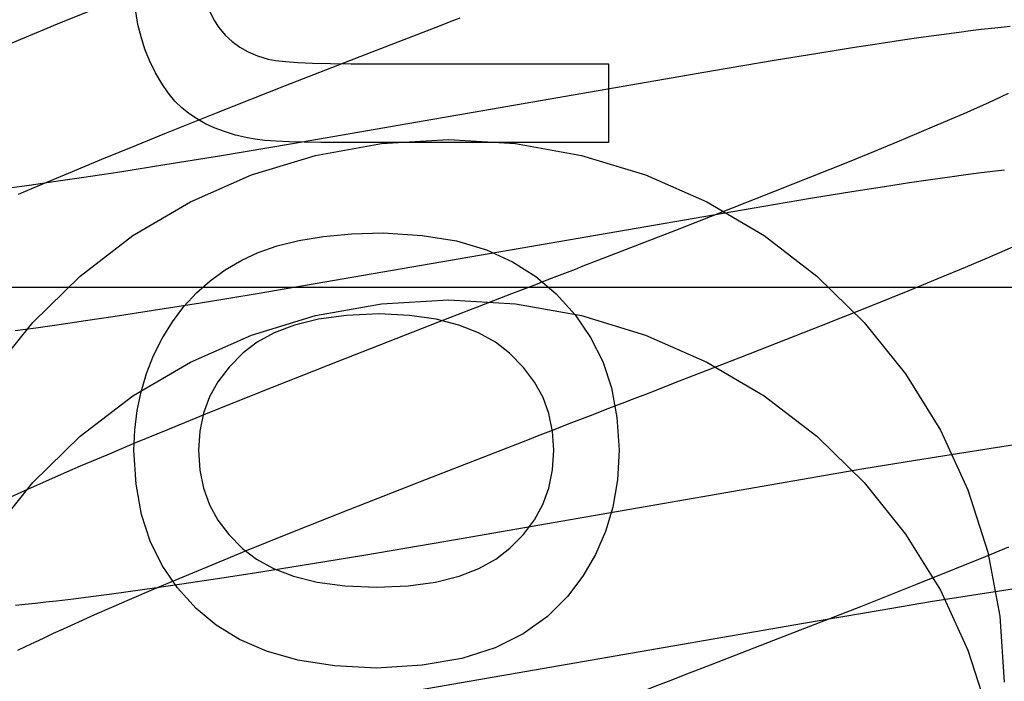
# Model space of a CAD drawing. Header units: inches. Extents: x 0 to 215, y 0 to 139.
# Tile 58 of 96: x 67.2904 to 67.4287, y 52.3375 to 52.4304. Entities that reach past the tile are written whole.
import ezdxf

# ---------------------------------------------------------------- set-up
doc = ezdxf.new("R2010")
doc.units = ezdxf.units.IN
doc.header["$LTSCALE"] = 11.804375
doc.header["$MEASUREMENT"] = 0
doc.linetypes.add('HIDDEN', pattern=[0.2, 0.1, -0.1])
doc.layers.add('DEFAULT_2', color=8, linetype='HIDDEN')

msp = doc.modelspace()

# ---------------------------------------------------------------- linework, layer by layer
at = {"layer": 'DEFAULT_2', "color": 8, "linetype": 'HIDDEN'}
for p, q in [((67.3018784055, 52.4322666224), (67.2957328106, 52.4297650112)), ((67.2957328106, 52.4297650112), (67.2907847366, 52.42772068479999)), ((67.3399567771, 52.42589821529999), (67.3489179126, 52.4293715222)), ((67.42546549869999, 52.4290036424), (67.42395507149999, 52.42881756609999)), ((67.4268976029, 52.4291728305), (67.42546549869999, 52.4290036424)), ((67.42825088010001, 52.4293254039), (67.4268976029, 52.4291728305)), ((67.4295261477, 52.4294618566), (67.42825088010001, 52.4293254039)), ((67.2907847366, 52.42772068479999), (67.2869529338, 52.4261149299)), ((67.4147470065, 52.42755612), (67.4111322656, 52.4270172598)), ((67.4173589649, 52.4279322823), (67.4147470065, 52.42755612)), ((67.4199045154, 52.4282861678), (67.4173589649, 52.4279322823)), ((67.4223749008, 52.42861545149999), (67.4199045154, 52.4282861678)), ((67.42395507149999, 52.42881756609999), (67.4223749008, 52.42861545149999)), ((67.4073789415, 52.42643910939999), (67.4025027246, 52.4256651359)), ((67.4111322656, 52.4270172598), (67.4073789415, 52.42643910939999)), ((67.3277832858, 52.4211477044), (67.3399567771, 52.42589821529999)), ((67.4025027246, 52.4256651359), (67.3963994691, 52.4246678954)), ((67.3369850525, 52.4242282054), (67.3731446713, 52.4242282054)), ((67.3731446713, 52.4242282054), (67.3731446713, 52.4131777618)), ((67.3963994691, 52.4246678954), (67.3878826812, 52.423237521)), ((67.3878826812, 52.423237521), (67.328734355, 52.4129749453)), ((67.3181056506, 52.41732677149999), (67.3277832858, 52.4211477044)), ((67.4282498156, 52.4195758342), (67.4271778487, 52.41908010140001)), ((67.42926542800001, 52.420052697), (67.4282498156, 52.4195758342)), ((67.4248693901, 52.41803456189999), (67.42299886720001, 52.4172054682)), ((67.42605065, 52.4185661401), (67.4248693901, 52.41803456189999)), ((67.4271778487, 52.41908010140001), (67.42605065, 52.4185661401)), ((67.3108464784, 52.4144225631), (67.3181056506, 52.41732677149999)), ((67.42299886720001, 52.4172054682), (67.4210136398, 52.4163399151)), ((67.4189179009, 52.41543961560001), (67.4167158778, 52.4145061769)), ((67.4210136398, 52.4163399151), (67.4189179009, 52.41543961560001)), ((67.3068299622, 52.4127973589), (67.3108464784, 52.4144225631)), ((67.4167158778, 52.4145061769), (67.41362189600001, 52.41321267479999)), ((67.3019656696, 52.4108076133), (67.3068299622, 52.4127973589)), ((67.328734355, 52.4129749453), (67.3185175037, 52.41126508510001)), ((67.3731446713, 52.4131777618), (67.3327490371, 52.4131777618)), ((67.41362189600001, 52.41321267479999), (67.41035669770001, 52.4118663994)), ((67.3185175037, 52.41126508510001), (67.310846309, 52.4100184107)), ((67.41035669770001, 52.4118663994), (67.4069303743, 52.410470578)), ((67.297295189, 52.4088704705), (67.3019656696, 52.4108076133)), ((67.310846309, 52.4100184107), (67.3045147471, 52.40902125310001)), ((67.4069303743, 52.410470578), (67.4015119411, 52.4082911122)), ((67.2937125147, 52.4073631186), (67.297295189, 52.4088704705)), ((67.2994398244, 52.4082480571), (67.2955274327, 52.4076711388)), ((67.3045147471, 52.40902125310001), (67.2994398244, 52.4082480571)), ((67.4015119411, 52.4082911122), (67.3938240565, 52.4052422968)), ((67.41868267, 52.4080152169), (67.42104435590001, 52.4083508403)), ((67.42104435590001, 52.4083508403), (67.42329754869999, 52.4086599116)), ((67.42329754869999, 52.4086599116), (67.4254378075, 52.4089416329)), ((67.4254378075, 52.4089416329), (67.42746063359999, 52.4091953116)), ((67.42746063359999, 52.4091953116), (67.4287417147, 52.4093485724)), ((67.29175806, 52.4071340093), (67.28903146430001, 52.4067587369)), ((67.29027808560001, 52.40589724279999), (67.2937125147, 52.4073631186)), ((67.2955274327, 52.4076711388), (67.29175806, 52.4071340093)), ((67.407303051, 52.4062769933), (67.4118882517, 52.406997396)), ((67.4118882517, 52.406997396), (67.4153726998, 52.4075279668)), ((67.4153726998, 52.4075279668), (67.41868267, 52.4080152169)), ((67.4014918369, 52.4053355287), (67.407303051, 52.4062769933)), ((67.3938240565, 52.4052422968), (67.3825381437, 52.4008266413)), ((67.3932804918, 52.4039654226), (67.4014918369, 52.4053355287)), ((67.3238006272, 52.3919651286), (67.3932804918, 52.4039654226)), ((67.3825381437, 52.4008266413), (67.3717396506, 52.396638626)), ((67.4280618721, 52.3977033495), (67.43033170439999, 52.3986873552)), ((67.4256822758, 52.3966872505), (67.4280618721, 52.3977033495)), ((67.4232319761, 52.3956549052), (67.4256822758, 52.3966872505)), ((67.4198562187, 52.39425193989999), (67.4232319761, 52.3956549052)), ((67.41543513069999, 52.39244191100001), (67.4198562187, 52.39425193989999)), ((67.27316448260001, 52.39284141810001), (67.77316448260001, 52.39284141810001)), ((67.31585189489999, 52.3906638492), (67.3238006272, 52.3919651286)), ((67.4098663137, 52.3901962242), (67.41543513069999, 52.39244191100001)), ((67.3092307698, 52.3896119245), (67.31585189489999, 52.3906638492)), ((67.3561167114, 52.3905968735), (67.3493513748, 52.38797447)), ((67.30387346, 52.388787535), (67.3092307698, 52.3896119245)), ((67.403038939, 52.3874815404), (67.4098663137, 52.3901962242)), ((67.2926943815, 52.3871698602), (67.2956534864, 52.38758206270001)), ((67.2956534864, 52.38758206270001), (67.2997062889, 52.3881663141)), ((67.2997062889, 52.3881663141), (67.30387346, 52.388787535)), ((67.3493513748, 52.38797447), (67.3336938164, 52.3818587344)), ((67.3917068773, 52.3830379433), (67.403038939, 52.3874815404)), ((67.2898085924, 52.38678129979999), (67.2926943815, 52.3871698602)), ((67.3831064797, 52.379696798), (67.3917068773, 52.3830379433)), ((67.3336938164, 52.3818587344), (67.3239022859, 52.3779787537)), ((67.3787237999, 52.3779998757), (67.3831064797, 52.379696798)), ((67.3239022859, 52.3779787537), (67.3165313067, 52.3750150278)), ((67.373190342, 52.37586003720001), (67.3754098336, 52.3767181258)), ((67.3165313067, 52.3750150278), (67.31143118, 52.3729359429)), ((67.31143118, 52.3729359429), (67.3064899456, 52.3708939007)), ((67.3631433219, 52.3719745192), (67.3653805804, 52.3728403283)), ((67.3064899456, 52.3708939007), (67.30266363, 52.3692899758)), ((67.4221364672, 52.3694859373), (67.4162134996, 52.36853728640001)), ((67.4268506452, 52.3702151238), (67.4221364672, 52.3694859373)), ((67.4304649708, 52.3707543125), (67.4268506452, 52.3702151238)), ((67.30266363, 52.3692899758), (67.2989590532, 52.3677145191)), ((67.4162134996, 52.36853728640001), (67.4089687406, 52.3673402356)), ((67.2989590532, 52.3677145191), (67.2962651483, 52.3665525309)), ((67.4089687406, 52.3673402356), (67.35027188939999, 52.357164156)), ((67.29364751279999, 52.3654081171), (67.2911072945, 52.3642809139)), ((67.2962651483, 52.3665525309), (67.29364751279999, 52.3654081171)), ((67.3367197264, 52.3616555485), (67.3475660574, 52.36591988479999)), ((67.2911072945, 52.3642809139), (67.28864831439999, 52.3631716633)), ((67.3283508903, 52.3583205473), (67.3367197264, 52.3616555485)), ((67.32231436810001, 52.3558816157), (67.3283508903, 52.3583205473)), ((67.35027188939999, 52.357164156), (67.3387568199, 52.3552124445)), ((67.3174723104, 52.3538994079), (67.32231436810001, 52.3558816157)), ((67.4292959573, 52.3563730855), (67.4260272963, 52.3550260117)), ((67.3387568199, 52.3552124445), (67.3298463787, 52.3537442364)), ((67.4260272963, 52.3550260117), (67.4217170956, 52.3532731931)), ((67.3128243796, 52.3519699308), (67.3174723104, 52.3538994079)), ((67.3298463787, 52.3537442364), (67.323400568, 52.3527134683)), ((67.4217170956, 52.3532731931), (67.4162431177, 52.3510770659)), ((67.3092599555, 52.3504688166), (67.3128243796, 52.3519699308)), ((67.3182158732, 52.3519086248), (67.313224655, 52.3511588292)), ((67.323400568, 52.3527134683), (67.3182158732, 52.3519086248)), ((67.3093852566, 52.3506020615), (67.3056943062, 52.350086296)), ((67.3058438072, 52.3490092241), (67.3092599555, 52.3504688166)), ((67.313224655, 52.3511588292), (67.3093852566, 52.3506020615)), ((67.4162431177, 52.3510770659), (67.4084925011, 52.3480093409)), ((67.4240922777, 52.3496446), (67.428619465, 52.3503510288)), ((67.428619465, 52.3503510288), (67.43205474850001, 52.3508697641)), ((67.2956208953, 52.3488073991), (67.2941019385, 52.3486359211)), ((67.2979888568, 52.34908754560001), (67.2956208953, 52.3488073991)), ((67.3004600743, 52.349394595), (67.2979888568, 52.34908754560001)), ((67.30303006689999, 52.3497277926), (67.3004600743, 52.349394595)), ((67.3056943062, 52.350086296), (67.30303006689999, 52.3497277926)), ((67.3033853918, 52.3479439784), (67.3058438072, 52.3490092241)), ((67.4183455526, 52.3487186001), (67.4240922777, 52.3496446)), ((67.2912132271, 52.3483303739), (67.2898461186, 52.3481965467)), ((67.2926322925, 52.348476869), (67.2912132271, 52.3483303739)), ((67.2941019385, 52.3486359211), (67.2926322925, 52.348476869)), ((67.3010206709, 52.3469056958), (67.3033853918, 52.3479439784)), ((67.4084925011, 52.3480093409), (67.3971420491, 52.3435739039)), ((67.4005150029, 52.3457124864), (67.4112546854, 52.3475423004)), ((67.4112546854, 52.3475423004), (67.4183455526, 52.3487186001)), ((67.2987539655, 52.3458960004), (67.3010206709, 52.3469056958)), ((67.2952054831, 52.3442813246), (67.2965895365, 52.3449165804)), ((67.2965895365, 52.3449165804), (67.2987539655, 52.3458960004)), ((67.34439531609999, 52.3359766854), (67.4005150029, 52.3457124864)), ((67.2925843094, 52.3430557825), (67.2938700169, 52.3436608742)), ((67.2938700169, 52.3436608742), (67.2952054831, 52.3442813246)), ((67.3971420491, 52.3435739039), (67.3874071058, 52.339799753)), ((67.2901670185, 52.34189414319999), (67.2913495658, 52.342466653)), ((67.2913495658, 52.342466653), (67.2925843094, 52.3430557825)), ((67.38409745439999, 52.3385196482), (67.38187732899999, 52.3376613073))]:
    msp.add_line(p, q, dxfattribs=at)
for points in [[(67.3159891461, 52.437672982), (67.31607497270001, 52.43592419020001), (67.3162947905, 52.43432364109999), (67.3166538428, 52.4328770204), (67.3171363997, 52.43156727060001), (67.3177267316, 52.430377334), (67.3184300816, 52.42931289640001)], [(67.3086835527, 52.4246579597), (67.30802654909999, 52.4262848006), (67.3074829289, 52.42797657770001), (67.307050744, 52.4297289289), (67.3067358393, 52.4315549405), (67.30654405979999, 52.4334676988), (67.3064734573, 52.4354628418)], [(67.3489179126, 52.4293715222), (67.3511594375, 52.43023863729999), (67.35227937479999, 52.4306717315)], [(67.3184300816, 52.42931289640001), (67.3193148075, 52.4282518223), (67.32029240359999, 52.42732448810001), (67.3213514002, 52.4265354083), (67.3225262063, 52.4258710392), (67.3238512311, 52.42531783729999), (67.32531500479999, 52.42488031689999)], [(67.32531500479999, 52.42488031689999), (67.3263624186, 52.424682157), (67.327755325, 52.4245195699), (67.3294810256, 52.4243923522), (67.3315776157, 52.4243011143), (67.3340831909, 52.42424646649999), (67.3369850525, 52.4242282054)], [(67.3142087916, 52.41722957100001), (67.3132166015, 52.4180217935), (67.3122499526, 52.4189863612), (67.311306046, 52.420117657), (67.3103932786, 52.4214325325), (67.3095200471, 52.4229478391), (67.3086835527, 52.4246579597)], [(67.32242548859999, 52.4138033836), (67.3207414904, 52.41420976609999), (67.3191864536, 52.41468624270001), (67.3177633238, 52.4152367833), (67.3164632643, 52.41584947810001), (67.3152774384, 52.4165124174), (67.3142087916, 52.41722957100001)], [(67.3327490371, 52.4131777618), (67.3303818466, 52.4131953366), (67.3282815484, 52.4132477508), (67.3264558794, 52.4133351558), (67.32488162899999, 52.4134570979), (67.3235355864, 52.4136131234), (67.32242548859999, 52.4138033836)], [(67.2864768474, 52.3806757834), (67.2922806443, 52.3879182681), (67.29894502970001, 52.3944163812), (67.3063554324, 52.40009234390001), (67.3144189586, 52.4048444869), (67.3230053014, 52.4086240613), (67.3319993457, 52.411354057), (67.3412626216, 52.4130175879), (67.3506644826, 52.4135667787), (67.3600663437, 52.4130175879), (67.3693296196, 52.411354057), (67.3783236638, 52.4086240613), (67.3869100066, 52.4048444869), (67.3949735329, 52.40009234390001), (67.4023839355, 52.3944163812), (67.409048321, 52.3879182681), (67.4148521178, 52.3806757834), (67.4197300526, 52.3728093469), (67.4235899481, 52.3644212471), (67.4263979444, 52.3556436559), (67.4280813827, 52.3466636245), (67.4286644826, 52.33741880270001)], [(67.32163716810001, 52.3966634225), (67.3239186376, 52.3977318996), (67.32659116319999, 52.39864004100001), (67.3296375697, 52.3994003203), (67.3331093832, 52.3999753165), (67.33705813, 52.40032760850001), (67.3414666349, 52.4004696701)], [(67.3414666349, 52.4004696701), (67.3469436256, 52.4001323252), (67.3517976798, 52.3993404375), (67.3559801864, 52.3980756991), (67.3596369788, 52.3963930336), (67.3629138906, 52.394347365), (67.3657623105, 52.3919203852)], [(67.3104639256, 52.3856743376), (67.3119058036, 52.3880117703), (67.3135075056, 52.3901373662), (67.3152612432, 52.3920422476), (67.3171903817, 52.3937530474), (67.3193182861, 52.3952963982), (67.32163716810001, 52.3966634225)], [(67.3717396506, 52.396638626), (67.3695350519, 52.3957858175), (67.36842833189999, 52.3953578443)], [(67.36842833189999, 52.3953578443), (67.3662069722, 52.3944990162), (67.3650927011, 52.3940682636), (67.3639762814, 52.3936366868), (67.3628578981, 52.3932043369), (67.36061598, 52.3923375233)], [(67.36061598, 52.3923375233), (67.3594928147, 52.3919031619), (67.3561167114, 52.3905968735)], [(67.3657623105, 52.3919203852), (67.368429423, 52.3889844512), (67.3706157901, 52.3858052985), (67.3723173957, 52.3824265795), (67.3735462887, 52.378717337), (67.37431451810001, 52.3745466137), (67.3746180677, 52.36995806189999)], [(67.2864768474, 52.3581837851), (67.2922806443, 52.3654262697), (67.29894502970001, 52.3719243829), (67.3063554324, 52.3776003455), (67.3144189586, 52.3823524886), (67.3230053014, 52.38613206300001), (67.3319993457, 52.3888620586), (67.3412626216, 52.3905255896), (67.3506644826, 52.3910747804), (67.3600663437, 52.3905255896), (67.3693296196, 52.3888620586), (67.3783236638, 52.38613206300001), (67.3869100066, 52.3823524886), (67.3949735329, 52.3776003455), (67.4023839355, 52.3719243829), (67.409048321, 52.3654262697), (67.4148521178, 52.3581837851), (67.4197300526, 52.35031734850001), (67.4235899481, 52.3419292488), (67.4263979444, 52.3331516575), (67.4280813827, 52.3241716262), (67.4286644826, 52.3149268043)], [(67.3409141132, 52.38911221), (67.336359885, 52.38889441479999), (67.3323877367, 52.3883748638), (67.3290278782, 52.3875315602), (67.32618967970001, 52.3864304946), (67.323782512, 52.38513765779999), (67.3218365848, 52.3836310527)], [(67.3592087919, 52.3835870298), (67.3572394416, 52.3851258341), (67.3548685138, 52.3864375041), (67.352124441, 52.3875408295), (67.34892192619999, 52.3883794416), (67.3451756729, 52.388896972), (67.3409141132, 52.38911221)], [(67.3064734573, 52.36995806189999), (67.3065939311, 52.3727994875), (67.3069324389, 52.375544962), (67.3074891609, 52.3781877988), (67.3082635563, 52.380748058), (67.3092550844, 52.3832457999), (67.3104639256, 52.3856743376)], [(67.3218365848, 52.3836310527), (67.3198724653, 52.3816531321), (67.3182902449, 52.3795838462), (67.3171037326, 52.3774503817), (67.3162715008, 52.3751711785), (67.31575212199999, 52.3726646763), (67.3155594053, 52.36995806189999)], [(67.36547072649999, 52.36995806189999), (67.36528197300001, 52.37262294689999), (67.3647662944, 52.3751039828), (67.36393778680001, 52.3773763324), (67.362754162, 52.37951450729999), (67.3611731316, 52.3815930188), (67.3592087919, 52.3835870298)], [(67.3754098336, 52.3767181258), (67.3765167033, 52.37714614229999), (67.3787237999, 52.3779998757)], [(67.36873336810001, 52.3741370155), (67.3709643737, 52.374999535), (67.373190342, 52.37586003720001)], [(67.3653805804, 52.3728403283), (67.3676164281, 52.373705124), (67.36873336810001, 52.3741370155)], [(67.3475660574, 52.36591988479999), (67.36202461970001, 52.37154136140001), (67.3631433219, 52.3719745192)], [(67.31523769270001, 52.34778036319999), (67.3126224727, 52.350656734), (67.3104693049, 52.3538126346), (67.3087784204, 52.35720265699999), (67.3075491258, 52.36096302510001), (67.3067807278, 52.36522996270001), (67.3064734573, 52.36995806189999)], [(67.3155594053, 52.36995806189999), (67.3157541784, 52.3671806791), (67.3162715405, 52.3646247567), (67.3171003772, 52.3623169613), (67.3182740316, 52.3601772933), (67.3198258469, 52.3581257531), (67.3217447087, 52.3561890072)], [(67.3592719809, 52.3562043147), (67.36119408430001, 52.3581574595), (67.3627488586, 52.3602192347), (67.36392530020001, 52.36236430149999), (67.3647564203, 52.3646686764), (67.3652752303, 52.3672083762), (67.36547072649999, 52.36995806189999)], [(67.3746180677, 52.36995806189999), (67.3743705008, 52.3658153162), (67.3737389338, 52.3619996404), (67.3727240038, 52.35854506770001), (67.3713237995, 52.3553494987), (67.3695364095, 52.35231083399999), (67.3673624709, 52.3494631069)], [(67.3217447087, 52.3561890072), (67.3237008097, 52.35467670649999), (67.3260989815, 52.3533847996), (67.3289121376, 52.35229319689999), (67.3322215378, 52.3514621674), (67.3361084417, 52.35095198), (67.34054576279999, 52.3507425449)], [(67.34054576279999, 52.3507425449), (67.3449727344, 52.3509516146), (67.3488464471, 52.3514620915), (67.3521379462, 52.3522935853), (67.3549340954, 52.3533872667), (67.3573217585, 52.3546843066), (67.3592719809, 52.3562043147)], [(67.3673624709, 52.3494631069), (67.3645492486, 52.34662397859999), (67.3611431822, 52.3442223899), (67.3572095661, 52.34223373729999), (67.3525525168, 52.34073183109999), (67.3469761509, 52.3397904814), (67.34054576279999, 52.33938508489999)], [(67.34054576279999, 52.33938508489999), (67.33465540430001, 52.3397147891), (67.32948803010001, 52.340496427), (67.3250943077, 52.3417526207), (67.3213222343, 52.343415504), (67.31801980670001, 52.3454172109), (67.31523769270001, 52.34778036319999)], [(67.3874071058, 52.339799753), (67.3852035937, 52.3389473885), (67.38409745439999, 52.3385196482)], [(67.38187732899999, 52.3376613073), (67.37964796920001, 52.3367994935), (67.3774108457, 52.3359346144)]]:
    msp.add_lwpolyline(points, dxfattribs=at)

doc.saveas('drawing.dxf')
